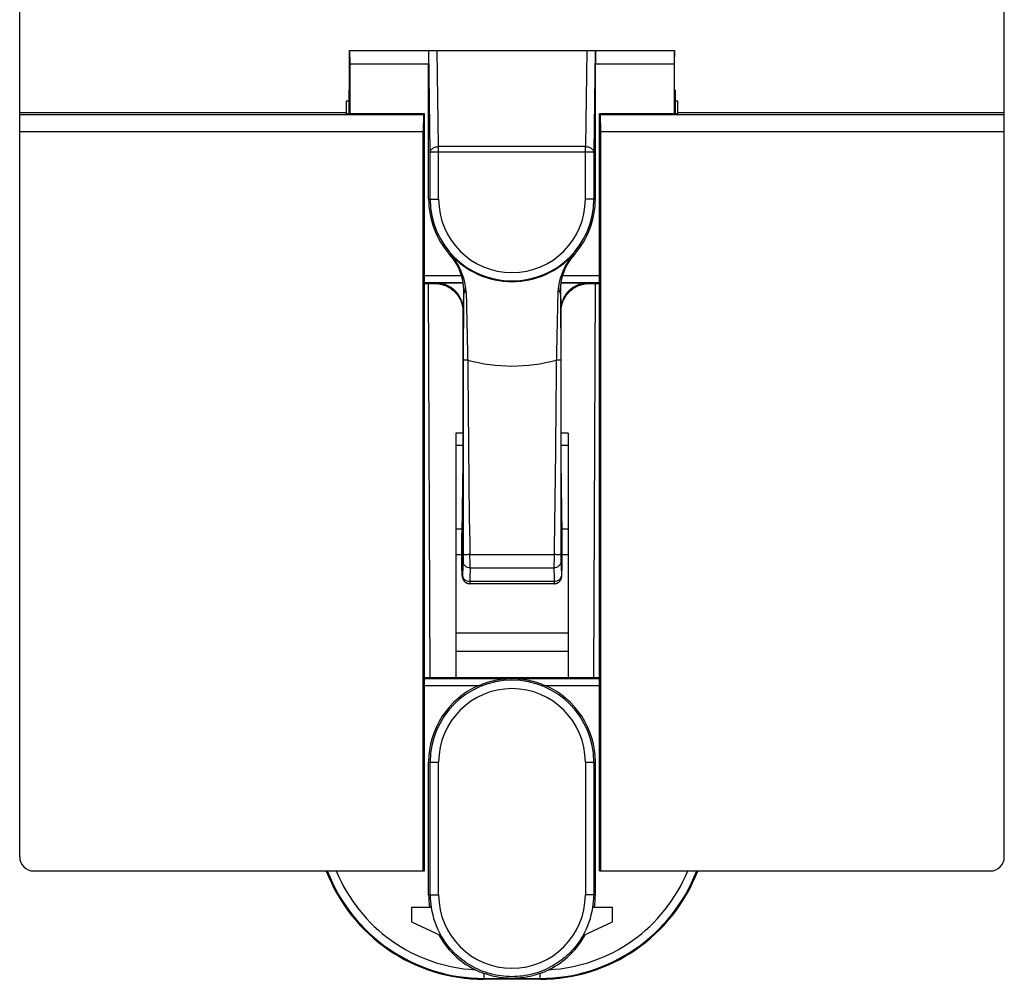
# Model space of a CAD drawing. Header units: millimetres. Extents: x 0 to 420, y 0 to 297.
# Tile 13 of 20: x 268 to 303, y 144 to 178. Entities that reach past the tile are written whole.
import ezdxf

# ---------------------------------------------------------------- set-up
doc = ezdxf.new("R2010")
doc.units = ezdxf.units.MM
doc.header["$LTSCALE"] = 23.1
doc.layers.get('0').update_dxf_attribs({"linetype": 'CONTINUOUS'})
doc.layers.add('DESMOLDEO', color=7, linetype='CONTINUOUS')
doc.layers.add('REDONDEOS', color=7, linetype='CONTINUOUS')

msp = doc.modelspace()

# ---------------------------------------------------------------- linework, layer by layer
at = {"color": 7}
for p, q in [((267.578, 148.401), (267.578, 237.401)), ((302.578, 148.401), (302.578, 237.401)), ((279.278, 175.251), (279.178, 175.251)), ((279.178, 175.251), (279.182, 174.808)), ((290.978, 175.251), (290.878, 175.251)), ((290.974, 174.808), (290.978, 175.251)), ((267.578, 174.851), (279.182, 174.851)), ((281.934, 174.774), (267.578, 174.774)), ((281.967, 174.808), (279.182, 174.808)), ((281.934, 174.774), (281.923, 174.164)), ((281.934, 174.774), (281.967, 174.808)), ((281.967, 147.901), (281.967, 174.808)), ((290.974, 174.808), (288.189, 174.808)), ((288.189, 174.808), (288.222, 174.774)), ((288.189, 147.901), (288.189, 174.808)), ((302.578, 174.774), (288.222, 174.774)), ((288.233, 174.164), (288.222, 174.774)), ((290.975, 174.851), (302.578, 174.851)), ((281.923, 174.164), (267.578, 174.164)), ((281.925, 147.901), (281.923, 174.164)), ((288.231, 147.901), (288.233, 174.164)), ((302.578, 174.164), (288.233, 174.164)), ((282.165, 154.768), (282.108, 168.778)), ((282.173, 154.768), (282.112, 168.778)), ((287.983, 154.768), (288.044, 168.778)), ((287.991, 154.768), (288.048, 168.778)), ((283.333, 163.454), (283.078, 163.454)), ((283.078, 163.454), (283.078, 154.768)), ((287.078, 163.454), (286.823, 163.454)), ((287.078, 163.454), (287.078, 154.768)), ((283.333, 163.025), (283.078, 163.025)), ((287.078, 163.025), (286.823, 163.025)), ((283.3, 160.051), (283.078, 160.051)), ((287.078, 160.051), (286.856, 160.051)), ((283.295, 159.131), (283.078, 159.131)), ((287.078, 159.131), (286.861, 159.131)), ((287.078, 156.349), (283.078, 156.349)), ((287.078, 155.705), (283.078, 155.705)), ((268.078, 147.901), (281.967, 147.901)), ((288.189, 147.901), (302.078, 147.901)), ((282.206, 146.598), (281.506, 146.598)), ((281.506, 146.598), (281.506, 146.098)), ((288.65, 146.598), (287.95, 146.598)), ((288.65, 146.098), (288.65, 146.598)), ((281.506, 146.098), (282.553, 145.61)), ((287.603, 145.61), (288.65, 146.098))]:
    msp.add_line(p, q, dxfattribs=at)
for centre, radius, start, end in [((268.078, 148.401), 0.5, 180, 270), ((302.078, 148.401), 0.5, 270, 360), ((285.078, 147.051), 2.963, 180, 188.797), ((285.082, 147.051), 2.912, 180.0011, 188.9549), ((285.074, 147.051), 2.912, 351.0451, 359.9989), ((285.078, 147.051), 2.963, 351.203, 360), ((285.078, 147.051), 2.908, 188.9677, 209.7178), ((285.078, 147.051), 2.908, 330.2822, 351.0323), ((285.078, 147.051), 2.963, 208.2187, 243.7054), ((285.078, 147.051), 2.963, 296.2928, 331.7813)]:
    msp.add_arc(centre, radius, start, end, dxfattribs=at)
msp.add_open_spline([(287.603, 145.61), (287.477, 145.389), (287.241, 145.081), (286.858, 144.742), (286.539, 144.528), (286.195, 144.358), (285.831, 144.234), (285.455, 144.16), (285.073, 144.136), (284.691, 144.161), (284.191, 144.262), (283.598, 144.51), (282.99, 144.98), (282.679, 145.39), (282.553, 145.61)], degree=3, knots=[0, 0, 0, 0, 0.12497, 0.187855, 0.250641, 0.313319, 0.375932, 0.438513, 0.501087, 0.563638, 0.626159, 0.750852, 0.875468, 1, 1, 1, 1], dxfattribs=at)
at = {"layer": 'DESMOLDEO', "color": 7}
for p, q in [((279.301, 175.651), (279.305, 177.051)), ((279.305, 177.051), (282.105, 177.051)), ((279.305, 177.051), (279.315, 176.587)), ((282.105, 177.051), (282.115, 176.587)), ((288.051, 177.051), (288.041, 176.587)), ((288.051, 177.051), (290.851, 177.051)), ((290.851, 177.051), (290.841, 176.587)), ((290.855, 175.651), (290.851, 177.051)), ((279.315, 176.587), (282.115, 176.587)), ((279.315, 176.587), (279.315, 174.808)), ((282.115, 171.773), (282.115, 176.587)), ((288.041, 176.587), (290.841, 176.587)), ((288.041, 171.773), (288.041, 176.587)), ((290.841, 176.587), (290.841, 174.808)), ((279.278, 175.651), (279.301, 175.651)), ((279.278, 175.651), (279.278, 174.808)), ((290.878, 175.651), (290.855, 175.651)), ((290.878, 175.651), (290.878, 174.808)), ((282.115, 147.051), (282.115, 151.773)), ((288.041, 147.051), (288.041, 151.773)), ((286.078, 144.051), (284.078, 144.051))]:
    msp.add_line(p, q, dxfattribs=at)
for centre, start, end in [((284.078, 150.051), 201.0132, 270), ((286.078, 150.051), 270, 338.9868)]:
    msp.add_arc(centre, 6, start, end, dxfattribs=at)
at = {"layer": 'REDONDEOS', "color": 7}
for p, q in [((282.105, 177.051), (288.051, 177.051)), ((282.171, 173.446), (282.116, 177.051)), ((282.471, 173.644), (282.419, 177.051)), ((287.737, 177.051), (287.685, 173.644)), ((288.04, 177.051), (287.985, 173.446)), ((287.685, 173.644), (282.471, 173.644)), ((282.471, 171.773), (282.471, 173.644)), ((287.685, 171.773), (287.685, 173.644)), ((287.985, 173.446), (282.171, 173.446)), ((282.171, 171.773), (282.171, 173.446)), ((287.985, 173.446), (287.985, 171.773)), ((282.115, 171.773), (282.471, 171.773)), ((288.041, 171.773), (287.685, 171.773)), ((283.28, 169.055), (281.967, 169.055)), ((288.189, 169.055), (286.876, 169.055)), ((283.333, 168.805), (281.967, 168.805)), ((281.967, 168.778), (282.334, 168.778)), ((282.334, 168.778), (282.36, 168.804)), ((282.334, 168.778), (282.334, 168.778)), ((282.334, 168.778), (282.334, 168.778)), ((282.36, 168.804), (283.338, 168.804)), ((283.333, 168.805), (283.337, 168.81)), ((286.818, 168.804), (287.796, 168.804)), ((286.823, 168.805), (286.819, 168.81)), ((288.189, 168.805), (286.823, 168.805)), ((287.796, 168.804), (287.823, 168.778)), ((287.823, 168.778), (288.189, 168.778)), ((287.823, 168.778), (287.823, 168.778)), ((283.358, 168.654), (283.347, 167.792)), ((286.798, 168.654), (286.809, 167.792)), ((283.333, 167.778), (283.347, 167.792)), ((283.333, 167.778), (283.333, 167.778)), ((283.333, 167.778), (283.333, 162.812)), ((286.823, 167.778), (286.809, 167.792)), ((286.823, 162.885), (286.823, 167.779)), ((286.823, 167.778), (286.823, 167.779)), ((286.823, 167.778), (286.823, 167.778)), ((283.333, 162.885), (283.333, 162.885)), ((283.333, 162.812), (283.333, 162.734)), ((286.823, 162.885), (286.823, 162.885)), ((286.823, 162.848), (286.823, 162.885)), ((286.823, 162.769), (286.823, 162.848)), ((286.823, 162.692), (286.823, 162.769)), ((283.331, 162.445), (283.299, 159.904)), ((283.331, 162.412), (283.299, 159.9)), ((283.332, 162.512), (283.331, 162.445)), ((283.331, 162.412), (283.331, 162.415)), ((283.331, 162.415), (283.331, 162.412)), ((283.333, 162.657), (283.332, 162.583)), ((283.332, 162.583), (283.332, 162.512)), ((283.333, 162.734), (283.333, 162.657)), ((286.824, 162.617), (286.823, 162.692)), ((286.824, 162.544), (286.824, 162.617)), ((286.825, 162.475), (286.824, 162.544)), ((286.859, 159.807), (286.825, 162.475)), ((286.825, 162.412), (286.825, 162.415)), ((286.825, 162.412), (286.825, 162.415)), ((286.858, 159.9), (286.825, 162.412)), ((283.296, 159.687), (283.295, 159.548)), ((283.297, 159.808), (283.296, 159.687)), ((283.299, 159.904), (283.297, 159.808)), ((283.299, 159.904), (283.299, 159.9)), ((286.858, 159.9), (286.858, 159.904)), ((286.86, 159.688), (286.859, 159.807)), ((286.861, 159.533), (286.86, 159.688)), ((283.295, 159.548), (283.295, 159.38)), ((283.295, 159.38), (283.295, 159.18)), ((286.861, 159.337), (286.861, 159.533)), ((286.861, 159.104), (286.861, 159.337)), ((283.295, 159.18), (283.296, 158.983)), ((283.296, 158.983), (283.297, 158.812)), ((283.34, 158.904), (283.317, 158.431)), ((283.583, 159.142), (286.573, 159.142)), ((286.816, 158.904), (286.84, 158.431)), ((286.858, 158.75), (286.86, 158.902)), ((286.86, 158.902), (286.861, 159.104)), ((283.297, 158.812), (283.299, 158.685)), ((283.299, 158.685), (283.3, 158.598)), ((283.3, 158.598), (283.302, 158.538)), ((283.587, 158.672), (286.569, 158.672)), ((286.854, 158.525), (286.855, 158.574)), ((286.855, 158.574), (286.857, 158.646)), ((286.857, 158.646), (286.858, 158.75)), ((283.302, 158.538), (283.303, 158.498)), ((283.303, 158.498), (283.304, 158.468)), ((283.304, 158.468), (283.305, 158.446)), ((283.305, 158.446), (283.305, 158.429)), ((283.305, 158.429), (283.306, 158.417)), ((283.306, 158.417), (283.307, 158.406)), ((283.307, 158.406), (283.307, 158.398)), ((283.307, 158.398), (283.307, 158.391)), ((283.307, 158.391), (283.308, 158.384)), ((283.308, 158.384), (283.308, 158.38)), ((283.308, 158.38), (283.309, 158.376)), ((283.309, 158.376), (283.309, 158.372)), ((283.309, 158.372), (283.309, 158.368)), ((283.309, 158.368), (283.31, 158.364)), ((283.31, 158.364), (283.31, 158.359)), ((286.846, 158.364), (286.847, 158.368)), ((286.847, 158.372), (286.848, 158.377)), ((286.847, 158.368), (286.847, 158.372)), ((286.848, 158.385), (286.849, 158.39)), ((286.848, 158.381), (286.848, 158.385)), ((286.848, 158.377), (286.848, 158.381)), ((286.849, 158.404), (286.85, 158.415)), ((286.849, 158.397), (286.849, 158.404)), ((286.849, 158.39), (286.849, 158.397)), ((286.85, 158.415), (286.851, 158.426)), ((286.851, 158.442), (286.852, 158.464)), ((286.851, 158.426), (286.851, 158.442)), ((286.852, 158.464), (286.853, 158.488)), ((286.853, 158.488), (286.854, 158.525)), ((286.577, 158.11), (283.579, 158.11)), ((286.576, 158.183), (283.58, 158.183)), ((288.189, 154.768), (281.967, 154.768)), ((281.967, 154.74), (288.189, 154.74)), ((281.967, 154.491), (283.897, 154.491)), ((286.259, 154.491), (288.189, 154.491)), ((282.115, 151.773), (282.471, 151.773)), ((282.171, 147.051), (282.171, 151.773)), ((282.471, 147.051), (282.471, 151.773)), ((287.685, 151.773), (288.041, 151.773)), ((287.685, 151.773), (287.685, 147.051)), ((287.985, 151.773), (287.985, 147.051)), ((282.115, 147.051), (282.471, 147.051)), ((288.041, 147.051), (287.685, 147.051)), ((284.078, 144.083), (286.078, 144.083)), ((284.078, 144.083), (284.078, 144.051)), ((286.078, 144.051), (286.078, 144.083))]:
    msp.add_line(p, q, dxfattribs=at)
for points in [[(282.334, 168.778), (282.352, 168.778), (282.376, 168.777), (282.401, 168.776), (282.425, 168.774), (282.45, 168.771), (282.474, 168.768), (282.498, 168.764), (282.523, 168.76), (282.547, 168.755), (282.571, 168.75), (282.595, 168.743), (282.619, 168.737), (282.642, 168.729), (282.666, 168.721), (282.689, 168.713), (282.712, 168.704), (282.734, 168.694), (282.757, 168.684), (282.779, 168.673), (282.801, 168.662), (282.823, 168.65), (282.844, 168.638), (282.865, 168.625), (282.886, 168.612), (282.906, 168.598), (282.926, 168.583), (282.946, 168.568), (282.965, 168.553), (282.984, 168.537), (283.003, 168.521), (283.021, 168.504), (283.039, 168.487), (283.056, 168.469), (283.073, 168.451), (283.089, 168.433), (283.105, 168.414), (283.121, 168.395), (283.136, 168.375), (283.15, 168.355), (283.164, 168.335), (283.178, 168.314), (283.191, 168.293), (283.203, 168.272), (283.215, 168.25), (283.226, 168.228), (283.237, 168.206), (283.248, 168.183), (283.257, 168.161), (283.266, 168.138), (283.275, 168.115), (283.283, 168.091), (283.291, 168.068), (283.297, 168.044), (283.304, 168.02), (283.309, 167.996), (283.314, 167.971), (283.319, 167.947), (283.323, 167.923), (283.326, 167.898), (283.329, 167.874), (283.331, 167.849), (283.332, 167.824), (283.333, 167.799), (283.333, 167.778)], [(286.823, 167.778), (286.823, 167.796), (286.824, 167.821), (286.825, 167.846), (286.827, 167.87), (286.83, 167.895), (286.833, 167.919), (286.836, 167.943), (286.841, 167.968), (286.846, 167.992), (286.851, 168.016), (286.857, 168.04), (286.864, 168.063), (286.872, 168.087), (286.879, 168.11), (286.888, 168.134), (286.897, 168.157), (286.907, 168.179), (286.917, 168.202), (286.928, 168.224), (286.939, 168.246), (286.951, 168.268), (286.963, 168.289), (286.976, 168.31), (286.989, 168.331), (287.003, 168.351), (287.018, 168.371), (287.032, 168.391), (287.048, 168.41), (287.064, 168.429), (287.08, 168.448), (287.097, 168.466), (287.114, 168.484), (287.131, 168.501), (287.149, 168.518), (287.168, 168.534), (287.187, 168.55), (287.206, 168.565), (287.226, 168.58), (287.246, 168.595), (287.266, 168.609), (287.287, 168.622), (287.308, 168.635), (287.329, 168.648), (287.351, 168.66), (287.373, 168.671), (287.395, 168.682), (287.417, 168.692), (287.44, 168.702), (287.463, 168.711), (287.486, 168.72), (287.51, 168.728), (287.533, 168.735), (287.557, 168.742), (287.581, 168.749), (287.605, 168.754), (287.629, 168.759), (287.654, 168.764), (287.678, 168.768), (287.703, 168.771), (287.727, 168.774), (287.752, 168.776), (287.777, 168.777), (287.801, 168.778), (287.823, 168.778)], [(283.31, 158.359), (283.31, 158.357), (283.311, 158.355), (283.311, 158.353), (283.311, 158.351), (283.311, 158.349), (283.312, 158.346), (283.312, 158.344), (283.312, 158.342), (283.313, 158.339), (283.313, 158.337), (283.314, 158.334), (283.314, 158.332), (283.315, 158.329), (283.315, 158.326), (283.316, 158.323), (283.317, 158.32), (283.317, 158.317), (283.318, 158.314), (283.319, 158.31), (283.32, 158.307), (283.321, 158.303), (283.322, 158.299), (283.324, 158.295), (283.325, 158.291), (283.327, 158.287), (283.328, 158.282), (283.33, 158.278), (283.332, 158.273), (283.334, 158.268), (283.336, 158.263), (283.339, 158.258), (283.341, 158.254), (283.344, 158.249), (283.347, 158.244), (283.35, 158.239), (283.353, 158.234), (283.356, 158.229), (283.36, 158.224), (283.363, 158.219), (283.367, 158.214), (283.371, 158.209), (283.375, 158.203), (283.38, 158.198), (283.384, 158.193), (283.389, 158.189), (283.394, 158.184), (283.399, 158.179), (283.405, 158.174), (283.41, 158.169), (283.416, 158.165), (283.422, 158.16), (283.429, 158.156), (283.435, 158.152), (283.442, 158.147), (283.449, 158.143), (283.456, 158.14), (283.464, 158.136), (283.472, 158.132), (283.48, 158.129), (283.488, 158.126), (283.496, 158.123), (283.505, 158.12), (283.514, 158.118), (283.523, 158.116), (283.532, 158.114), (283.541, 158.113), (283.55, 158.112), (283.559, 158.111), (283.569, 158.11), (283.579, 158.11)], [(286.577, 158.11), (286.581, 158.11), (286.59, 158.11), (286.599, 158.111), (286.609, 158.112), (286.618, 158.113), (286.627, 158.115), (286.636, 158.117), (286.645, 158.119), (286.654, 158.121), (286.663, 158.124), (286.672, 158.127), (286.68, 158.131), (286.689, 158.134), (286.697, 158.138), (286.704, 158.142), (286.712, 158.146), (286.719, 158.15), (286.726, 158.155), (286.732, 158.159), (286.739, 158.164), (286.745, 158.169), (286.75, 158.173), (286.756, 158.178), (286.761, 158.183), (286.766, 158.188), (286.771, 158.193), (286.776, 158.198), (286.78, 158.203), (286.785, 158.208), (286.789, 158.213), (286.793, 158.218), (286.796, 158.223), (286.8, 158.228), (286.803, 158.234), (286.806, 158.239), (286.809, 158.244), (286.812, 158.249), (286.815, 158.254), (286.817, 158.259), (286.82, 158.264), (286.822, 158.268), (286.824, 158.273), (286.826, 158.278), (286.828, 158.283), (286.83, 158.287), (286.831, 158.291), (286.833, 158.296), (286.834, 158.3), (286.835, 158.303), (286.836, 158.307), (286.837, 158.311), (286.838, 158.314), (286.839, 158.317), (286.839, 158.32), (286.84, 158.323), (286.841, 158.326), (286.841, 158.329), (286.842, 158.331), (286.842, 158.334), (286.843, 158.336), (286.843, 158.339), (286.843, 158.341), (286.844, 158.343), (286.844, 158.346), (286.844, 158.348), (286.845, 158.35), (286.845, 158.352), (286.845, 158.354), (286.846, 158.356), (286.846, 158.358), (286.846, 158.36), (286.846, 158.364)]]:
    msp.add_lwpolyline(points, dxfattribs=at)
for centre, radius, start, end in [((285.078, 171.773), 2.963, 180, 221.5706), ((285.078, 171.773), 2.907, 180, 360), ((285.078, 171.773), 2.607, 180, 360), ((285.078, 171.773), 2.963, 318.4294, 360), ((276.802, 180.827), 12.576, 298.8009, 298.9597), ((281.365, 168.48), 2, 16.7266, 41.5708), ((285.078, 171.773), 2.929, 221.7204, 318.2796), ((288.791, 168.48), 2, 138.4292, 163.2734), ((293.354, 180.827), 12.576, 241.0403, 241.1991), ((287.822, 167.782), 0.996, 89.9948, 90.1591), ((283.61, 168.622), 0.245, 179.8916, 186.3484), ((286.533, 168.634), 0.264, 351.3937, 356.166), ((282.337, 167.778), 0.996, 359.9948, 0.1591), ((285.078, 171.773), 5.929, 254.6034, 285.3965), ((177.68, 158.007), 105.909, 0.36007, 0.61426), ((285.078, 151.773), 2.963, 113.4949, 180), ((285.078, 151.773), 2.907, 0, 180), ((285.078, 151.773), 2.607, 0, 180), ((285.078, 151.773), 2.963, 0, 66.5051), ((284.078, 150.051), 5.968, 201.1181, 270), ((284.078, 150.051), 5.669, 202.2905, 266.8417), ((286.078, 150.051), 5.968, 270, 338.8813), ((286.078, 150.051), 5.669, 273.1575, 337.7087), ((285.078, 147.051), 2.607, 180, 360), ((285.109, 147.114), 3.034, 243.8588, 250.1572), ((285.046, 147.116), 3.036, 289.8889, 296.1388)]:
    msp.add_arc(centre, radius, start, end, dxfattribs=at)
for points, knots in [([(282.171, 173.446), (282.171, 173.459), (282.176, 173.485), (282.201, 173.537), (282.261, 173.593), (282.358, 173.633), (282.432, 173.643), (282.471, 173.644)], [0, 0, 0, 0, 0.098474, 0.202712, 0.435801, 0.70672, 1, 1, 1, 1]), ([(287.685, 173.644), (287.724, 173.643), (287.798, 173.633), (287.895, 173.593), (287.955, 173.537), (287.98, 173.485), (287.985, 173.459), (287.985, 173.446)], [0, 0, 0, 0, 0.29326, 0.564171, 0.797281, 0.901525, 1, 1, 1, 1]), ([(283.449, 168.459), (283.445, 168.53), (283.43, 168.669), (283.377, 168.93), (283.274, 169.228), (283.104, 169.547), (282.965, 169.736), (282.892, 169.823)], [0, 0, 0, 0, 0.14302, 0.278725, 0.532691, 0.770784, 1, 1, 1, 1]), ([(283.36, 168.617), (283.354, 168.74), (283.322, 168.973), (283.218, 169.297), (283.076, 169.58), (282.956, 169.747), (282.892, 169.823)], [0, 0, 0, 0, 0.28041, 0.534373, 0.771358, 1, 1, 1, 1]), ([(287.264, 169.823), (287.191, 169.736), (287.052, 169.547), (286.882, 169.228), (286.779, 168.93), (286.726, 168.669), (286.711, 168.53), (286.707, 168.459)], [0, 0, 0, 0, 0.229218, 0.467315, 0.721286, 0.856977, 1, 1, 1, 1]), ([(287.264, 169.823), (287.2, 169.747), (287.08, 169.58), (286.938, 169.297), (286.834, 168.973), (286.802, 168.74), (286.796, 168.617)], [0, 0, 0, 0, 0.22865, 0.465642, 0.71961, 1, 1, 1, 1]), ([(283.28, 169.055), (283.295, 169.006), (283.312, 168.938), (283.327, 168.857), (283.332, 168.827), (283.333, 168.815)], [0, 0, 0, 0, 0.623503, 0.85702, 1, 1, 1, 1]), ([(286.823, 168.815), (286.824, 168.827), (286.829, 168.857), (286.844, 168.938), (286.861, 169.006), (286.876, 169.055)], [0, 0, 0, 0, 0.14298, 0.376497, 1, 1, 1, 1]), ([(282.334, 168.778), (282.4, 168.778), (282.531, 168.765), (282.719, 168.708), (282.893, 168.615), (283.045, 168.49), (283.17, 168.338), (283.263, 168.165), (283.32, 167.977), (283.333, 167.846), (283.333, 167.781)], [0, 0, 0, 0, 0.125096, 0.250321, 0.375353, 0.500367, 0.625332, 0.750258, 0.87514, 1, 1, 1, 1]), ([(283.347, 167.792), (283.348, 167.852), (283.339, 167.972), (283.293, 168.149), (283.215, 168.318), (283.103, 168.475), (282.983, 168.588), (282.871, 168.663), (282.747, 168.729), (282.576, 168.787), (282.432, 168.804), (282.36, 168.804)], [0, 0, 0, 0, 0.113692, 0.229016, 0.346877, 0.468296, 0.593811, 0.658675, 0.725276, 0.86204, 1, 1, 1, 1]), ([(283.333, 168.815), (283.333, 168.814), (283.333, 168.811), (283.334, 168.808), (283.334, 168.806), (283.334, 168.805), (283.333, 168.805)], [0, 0, 0, 0, 0.411747, 0.716981, 0.913311, 1, 1, 1, 1]), ([(283.363, 168.595), (283.361, 168.631), (283.353, 168.703), (283.343, 168.774), (283.337, 168.81)], [0, 0, 0, 0, 0.49999, 1, 1, 1, 1]), ([(286.819, 168.81), (286.813, 168.774), (286.803, 168.703), (286.795, 168.631), (286.793, 168.595)], [0, 0, 0, 0, 0.500009, 1, 1, 1, 1]), ([(287.796, 168.804), (287.724, 168.804), (287.58, 168.787), (287.409, 168.729), (287.285, 168.663), (287.173, 168.588), (287.053, 168.475), (286.941, 168.319), (286.863, 168.149), (286.817, 167.972), (286.808, 167.852), (286.809, 167.792)], [0, 0, 0, 0, 0.137961, 0.274723, 0.34132, 0.406181, 0.531693, 0.653109, 0.770972, 0.886303, 1, 1, 1, 1]), ([(286.823, 168.805), (286.822, 168.805), (286.822, 168.806), (286.822, 168.808), (286.823, 168.811), (286.823, 168.814), (286.823, 168.815)], [0, 0, 0, 0, 0.086689, 0.283019, 0.588253, 1, 1, 1, 1]), ([(286.823, 167.779), (286.823, 167.845), (286.836, 167.975), (286.893, 168.164), (286.986, 168.338), (287.111, 168.49), (287.263, 168.615), (287.436, 168.707), (287.624, 168.765), (287.755, 168.778), (287.82, 168.778)], [0, 0, 0, 0, 0.125096, 0.250321, 0.375353, 0.500367, 0.625332, 0.750258, 0.87514, 1, 1, 1, 1]), ([(283.364, 168.595), (283.357, 168.211), (283.348, 167.364), (283.345, 166.518), (283.344, 166.057)], [0, 0, 0, 0, 0.45479, 1, 1, 1, 1]), ([(283.366, 168.595), (283.369, 168.568), (283.385, 168.514), (283.426, 168.472), (283.449, 168.459)], [0, 0, 0, 0, 0.500788, 1, 1, 1, 1]), ([(283.449, 168.459), (283.451, 168.376), (283.455, 168.204), (283.461, 167.937), (283.467, 167.652), (283.476, 167.244), (283.488, 166.711), (283.498, 166.278), (283.504, 166.057)], [0, 0, 0, 0, 0.103172, 0.214828, 0.333832, 0.459151, 0.724136, 1, 1, 1, 1]), ([(286.707, 168.459), (286.705, 168.376), (286.701, 168.204), (286.695, 167.937), (286.689, 167.652), (286.68, 167.244), (286.668, 166.711), (286.658, 166.278), (286.652, 166.057)], [0, 0, 0, 0, 0.103173, 0.214828, 0.333831, 0.459148, 0.724127, 1, 1, 1, 1]), ([(286.794, 168.595), (286.79, 168.568), (286.772, 168.514), (286.731, 168.473), (286.708, 168.459)], [0, 0, 0, 0, 0.500612, 1, 1, 1, 1]), ([(286.792, 168.595), (286.799, 168.211), (286.808, 167.364), (286.811, 166.518), (286.812, 166.057)], [0, 0, 0, 0, 0.454792, 1, 1, 1, 1]), ([(283.344, 166.057), (283.344, 164.328), (283.344, 162.023), (283.343, 159.718), (283.343, 159.142)], [0, 0, 0, 0, 0.750017, 1, 1, 1, 1]), ([(283.504, 166.057), (283.494, 166.057), (283.474, 166.056), (283.444, 166.056), (283.417, 166.056), (283.394, 166.056), (283.376, 166.056), (283.365, 166.056), (283.358, 166.056), (283.353, 166.056), (283.349, 166.056), (283.346, 166.057), (283.345, 166.057), (283.344, 166.057)], [0, 0, 0, 0, 0.191955, 0.378173, 0.55023, 0.701006, 0.825407, 0.876182, 0.918652, 0.95253, 0.977549, 0.993449, 1, 1, 1, 1]), ([(286.812, 166.057), (286.811, 166.057), (286.81, 166.057), (286.808, 166.056), (286.804, 166.056), (286.798, 166.056), (286.791, 166.056), (286.78, 166.056), (286.763, 166.056), (286.739, 166.056), (286.712, 166.056), (286.682, 166.056), (286.662, 166.057), (286.652, 166.057)], [0, 0, 0, 0, 0.006551, 0.022451, 0.04747, 0.081348, 0.123818, 0.174593, 0.298994, 0.44977, 0.621827, 0.808045, 1, 1, 1, 1]), ([(286.812, 166.057), (286.812, 164.328), (286.812, 162.023), (286.813, 159.718), (286.813, 159.142)], [0, 0, 0, 0, 0.750013, 1, 1, 1, 1]), ([(283.333, 162.885), (283.333, 162.843), (283.333, 162.687), (283.332, 162.53), (283.331, 162.415)], [0, 0, 0, 0, 0.266051, 1, 1, 1, 1]), ([(286.825, 162.415), (286.825, 162.451), (286.823, 162.607), (286.823, 162.764), (286.823, 162.885)], [0, 0, 0, 0, 0.227759, 1, 1, 1, 1]), ([(283.317, 158.431), (283.316, 158.423), (283.316, 158.413), (283.315, 158.4), (283.314, 158.393), (283.313, 158.387), (283.313, 158.382), (283.312, 158.38), (283.312, 158.378), (283.311, 158.378), (283.311, 158.378), (283.31, 158.379), (283.31, 158.38), (283.309, 158.383), (283.309, 158.388), (283.308, 158.394), (283.307, 158.402), (283.307, 158.412), (283.306, 158.427), (283.305, 158.449), (283.304, 158.481), (283.302, 158.518), (283.301, 158.577), (283.299, 158.663), (283.298, 158.778), (283.296, 158.908), (283.295, 159.098), (283.294, 159.344), (283.295, 159.629), (283.297, 159.814), (283.299, 159.9)], [0, 0, 0, 0, 0.014047, 0.019689, 0.024395, 0.028155, 0.030962, 0.032824, 0.033772, 0.033991, 0.034267, 0.034737, 0.035433, 0.037527, 0.040568, 0.04456, 0.049499, 0.055383, 0.0622, 0.078591, 0.098576, 0.122028, 0.148797, 0.211582, 0.285307, 0.368048, 0.457628, 0.647665, 0.835193, 1, 1, 1, 1]), ([(286.84, 158.431), (286.84, 158.423), (286.84, 158.413), (286.841, 158.4), (286.842, 158.393), (286.843, 158.387), (286.843, 158.382), (286.844, 158.38), (286.844, 158.378), (286.845, 158.378), (286.845, 158.378), (286.846, 158.379), (286.846, 158.38), (286.847, 158.383), (286.847, 158.388), (286.848, 158.394), (286.849, 158.402), (286.849, 158.411), (286.85, 158.427), (286.851, 158.449), (286.852, 158.481), (286.854, 158.518), (286.855, 158.577), (286.857, 158.663), (286.858, 158.778), (286.86, 158.907), (286.861, 159.098), (286.862, 159.343), (286.861, 159.628), (286.859, 159.814), (286.858, 159.9)], [0, 0, 0, 0, 0.014047, 0.019689, 0.024395, 0.028155, 0.030963, 0.032825, 0.033773, 0.033992, 0.034268, 0.034738, 0.035434, 0.037526, 0.040567, 0.044557, 0.049495, 0.055377, 0.062193, 0.07858, 0.098561, 0.122009, 0.148773, 0.211549, 0.285265, 0.367998, 0.457572, 0.647608, 0.835153, 1, 1, 1, 1]), ([(283.343, 159.142), (283.343, 159.093), (283.343, 159.026), (283.342, 158.947), (283.341, 158.916), (283.34, 158.904)], [0, 0, 0, 0, 0.614943, 0.847759, 1, 1, 1, 1]), ([(283.587, 158.672), (283.555, 158.672), (283.491, 158.684), (283.409, 158.735), (283.354, 158.812), (283.34, 158.874), (283.34, 158.904)], [0, 0, 0, 0, 0.256074, 0.508971, 0.756584, 1, 1, 1, 1]), ([(283.583, 159.142), (283.568, 159.142), (283.537, 159.141), (283.493, 159.141), (283.453, 159.14), (283.417, 159.14), (283.391, 159.14), (283.373, 159.14), (283.363, 159.141), (283.355, 159.141), (283.349, 159.141), (283.346, 159.142), (283.343, 159.142), (283.343, 159.142)], [0, 0, 0, 0, 0.191896, 0.378056, 0.550059, 0.700788, 0.825153, 0.875917, 0.918382, 0.952266, 0.977308, 0.993265, 1, 1, 1, 1]), ([(286.573, 159.142), (286.572, 159.046), (286.571, 158.89), (286.569, 158.733), (286.569, 158.672)], [0, 0, 0, 0, 0.610376, 1, 1, 1, 1]), ([(286.816, 158.904), (286.816, 158.874), (286.802, 158.812), (286.747, 158.735), (286.665, 158.684), (286.601, 158.672), (286.569, 158.672)], [0, 0, 0, 0, 0.243342, 0.490948, 0.743885, 1, 1, 1, 1]), ([(286.813, 159.142), (286.813, 159.142), (286.811, 159.142), (286.807, 159.141), (286.801, 159.141), (286.793, 159.141), (286.783, 159.14), (286.765, 159.14), (286.739, 159.14), (286.703, 159.14), (286.663, 159.141), (286.619, 159.141), (286.588, 159.142), (286.573, 159.142)], [0, 0, 0, 0, 0.006692, 0.022635, 0.047671, 0.081554, 0.12402, 0.174786, 0.29916, 0.449901, 0.621916, 0.80809, 1, 1, 1, 1]), ([(286.813, 159.142), (286.813, 159.093), (286.813, 159.026), (286.815, 158.947), (286.815, 158.916), (286.816, 158.904)], [0, 0, 0, 0, 0.614971, 0.847562, 1, 1, 1, 1]), ([(283.58, 158.183), (283.546, 158.183), (283.478, 158.196), (283.39, 158.25), (283.331, 158.333), (283.317, 158.398), (283.317, 158.431)], [0, 0, 0, 0, 0.256281, 0.509384, 0.756963, 1, 1, 1, 1]), ([(286.84, 158.431), (286.839, 158.398), (286.825, 158.333), (286.766, 158.25), (286.678, 158.196), (286.61, 158.183), (286.576, 158.183)], [0, 0, 0, 0, 0.243037, 0.490617, 0.74372, 1, 1, 1, 1]), ([(283.58, 158.183), (283.58, 158.177), (283.58, 158.167), (283.58, 158.152), (283.58, 158.14), (283.579, 158.129), (283.579, 158.122), (283.579, 158.117), (283.579, 158.115), (283.579, 158.113), (283.579, 158.111), (283.579, 158.111), (283.579, 158.11), (283.579, 158.11)], [0, 0, 0, 0, 0.232222, 0.434562, 0.606579, 0.747836, 0.857927, 0.901224, 0.936677, 0.964277, 0.984019, 0.995904, 1, 1, 1, 1]), ([(286.576, 158.183), (286.576, 158.177), (286.576, 158.167), (286.576, 158.152), (286.577, 158.14), (286.577, 158.129), (286.577, 158.122), (286.577, 158.117), (286.577, 158.115), (286.577, 158.113), (286.577, 158.111), (286.577, 158.111), (286.577, 158.11), (286.577, 158.11)], [0, 0, 0, 0, 0.232224, 0.434565, 0.606583, 0.74784, 0.85793, 0.901227, 0.93668, 0.96428, 0.984022, 0.995905, 1, 1, 1, 1]), ([(283.897, 154.491), (284.085, 154.572), (284.473, 154.697), (284.878, 154.739), (285.078, 154.74)], [0, 0, 0, 0, 0.506197, 1, 1, 1, 1]), ([(285.078, 154.74), (285.278, 154.739), (285.683, 154.696), (286.072, 154.572), (286.259, 154.491)], [0, 0, 0, 0, 0.493794, 1, 1, 1, 1]), ([(284.079, 144.261), (284.079, 144.237), (284.079, 144.203), (284.078, 144.16), (284.078, 144.134), (284.078, 144.113), (284.078, 144.099), (284.079, 144.091), (284.08, 144.087), (284.08, 144.084), (284.08, 144.083)], [0, 0, 0, 0, 0.40305, 0.574273, 0.719814, 0.837113, 0.923897, 0.955359, 0.978657, 1, 1, 1, 1]), ([(285.078, 144.083), (284.91, 144.084), (284.57, 144.114), (284.241, 144.203), (284.079, 144.261)], [0, 0, 0, 0, 0.495127, 1, 1, 1, 1]), ([(286.079, 144.262), (285.917, 144.203), (285.587, 144.115), (285.246, 144.084), (285.078, 144.083)], [0, 0, 0, 0, 0.504891, 1, 1, 1, 1]), ([(286.078, 144.083), (286.078, 144.099), (286.078, 144.159), (286.079, 144.219), (286.079, 144.262)], [0, 0, 0, 0, 0.279864, 1, 1, 1, 1])]:
    msp.add_open_spline(points, degree=3, knots=knots, dxfattribs=at)
for points in [[(283.504, 166.057), (283.53, 163.752), (283.536, 161.447), (283.583, 159.142)], [(286.652, 166.057), (286.626, 163.752), (286.616, 161.447), (286.573, 159.142)], [(283.587, 158.672), (283.589, 158.509), (283.582, 158.346), (283.58, 158.183)], [(286.569, 158.672), (286.568, 158.509), (286.574, 158.346), (286.576, 158.183)]]:
    msp.add_open_spline(points, degree=3, dxfattribs=at)

doc.saveas('drawing.dxf')
